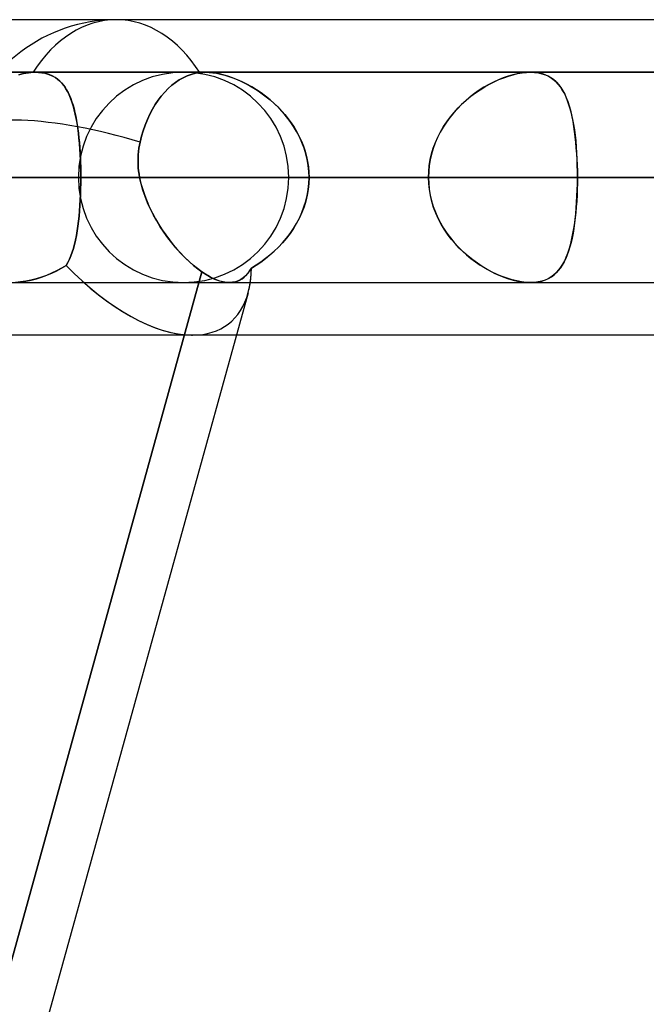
# Model space of a CAD drawing. Header units: millimetres. Extents: x -156 to 156, y -52 to 132.
# Tile 15 of 79: x -69.58 to -66.6, y 59.32 to 64. Entities that reach past the tile are written whole.
import ezdxf

# ---------------------------------------------------------------- set-up
doc = ezdxf.new("R2010")
doc.units = ezdxf.units.MM
doc.layers.add('MAIN-1', color=7, linetype='Continuous')

msp = doc.modelspace()

# ---------------------------------------------------------------- linework, layer by layer
at = {"layer": 'MAIN-1'}
for p, q in [((-39.2091, 64), (-72.3017, 64)), ((-69.1197, 64), (-72.3017, 64)), ((-36.0271, 64), (-69.1197, 64)), ((-39.2091, 64), (-69.1197, 64)), ((-36.0271, 64), (-69.1197, 64)), ((-67.1513, 63.75), (-92.2, 63.75)), ((-61.633, 63.75), (-84.4, 63.75)), ((-84.4, 63.75), (-61.633, 63.75)), ((-56.1142, 63.75), (-76.6, 63.75)), ((-76.6, 63.75), (-56.1142, 63.75)), ((-69.5049, 63.75), (-71.8963, 63.75)), ((-69.5048, 63.75), (-71.8962, 63.75)), ((-69.5049, 63.75), (-69.6787, 63.75)), ((-69.5827, 63.7383), (-69.56, 63.7442)), ((-69.56, 63.7441), (-69.5827, 63.7383)), ((-69.56, 63.7442), (-69.5373, 63.748)), ((-69.5373, 63.7479), (-69.56, 63.7441)), ((-69.5373, 63.748), (-69.5151, 63.7498)), ((-69.5151, 63.7498), (-69.5373, 63.7479)), ((-69.5151, 63.7498), (-69.5133, 63.7499)), ((-69.5133, 63.7499), (-69.5151, 63.7498)), ((-69.5133, 63.7499), (-69.5116, 63.7499)), ((-69.5116, 63.7499), (-69.5133, 63.7499)), ((-69.5116, 63.7499), (-69.5099, 63.75)), ((-69.5098, 63.75), (-69.5116, 63.7499)), ((-69.5099, 63.75), (-69.5081, 63.75)), ((-69.5081, 63.75), (-69.5098, 63.75)), ((-69.5081, 63.75), (-69.5064, 63.75)), ((-69.5063, 63.75), (-69.5081, 63.75)), ((-69.5064, 63.75), (-69.5047, 63.75)), ((-69.5046, 63.75), (-69.5063, 63.75)), ((-68.6964, 63.75), (-69.5048, 63.75)), ((-69.5047, 63.75), (-69.4889, 63.7495)), ((-69.4866, 63.7493), (-69.5046, 63.75)), ((-69.4889, 63.7495), (-69.4738, 63.7479)), ((-69.4695, 63.7472), (-69.4866, 63.7493)), ((-69.4738, 63.7479), (-69.4593, 63.7453)), ((-69.4533, 63.7438), (-69.4695, 63.7472)), ((-69.4593, 63.7453), (-69.4456, 63.7416)), ((-69.4381, 63.739), (-69.4533, 63.7438)), ((-69.4456, 63.7416), (-69.4327, 63.7369)), ((-69.4239, 63.7329), (-69.4381, 63.739)), ((-69.4327, 63.7369), (-69.4206, 63.7313)), ((-50.5947, 63.75), (-68.8, 63.75)), ((-68.8, 63.75), (-50.5947, 63.75)), ((-68.7634, 63.7398), (-68.7832, 63.7326)), ((-68.7832, 63.7326), (-68.7634, 63.7398)), ((-68.7434, 63.7451), (-68.7634, 63.7398)), ((-68.7634, 63.7398), (-68.7434, 63.7451)), ((-68.7234, 63.7484), (-68.7434, 63.7451)), ((-68.7434, 63.7451), (-68.7234, 63.7484)), ((-68.719, 63.7489), (-68.7234, 63.7484)), ((-68.7234, 63.7484), (-68.719, 63.7489)), ((-68.7145, 63.7493), (-68.719, 63.7489)), ((-68.719, 63.7489), (-68.7146, 63.7493)), ((-68.7146, 63.7493), (-68.71, 63.7496)), ((-68.71, 63.7496), (-68.7145, 63.7493)), ((-68.71, 63.7496), (-68.7055, 63.7499)), ((-68.7054, 63.7498), (-68.71, 63.7496)), ((-68.7055, 63.7499), (-68.7008, 63.75)), ((-68.7007, 63.75), (-68.7054, 63.7498)), ((-68.7008, 63.75), (-68.6961, 63.75)), ((-68.696, 63.75), (-68.7007, 63.75)), ((68.6965, 63.75), (-68.6965, 63.75)), ((68.6965, 63.75), (-68.6965, 63.75)), ((-67.1513, 63.75), (-68.6964, 63.75)), ((-68.6961, 63.75), (-68.6791, 63.7494)), ((-68.6763, 63.7492), (-68.696, 63.75)), ((-68.6791, 63.7494), (-68.6613, 63.7477)), ((-68.6557, 63.747), (-68.6763, 63.7492)), ((-68.6613, 63.7477), (-68.6429, 63.7449)), ((-68.6343, 63.7433), (-68.6557, 63.747)), ((-68.6429, 63.7449), (-68.6239, 63.741)), ((-68.6122, 63.7381), (-68.6343, 63.7433)), ((-68.6239, 63.741), (-68.6046, 63.736)), ((-68.5898, 63.7316), (-68.6122, 63.7381)), ((-68.6046, 63.736), (-68.585, 63.73)), ((-67.2356, 63.738), (-67.2581, 63.7313)), ((-67.2563, 63.7319), (-67.2342, 63.7384)), ((-67.2135, 63.7432), (-67.2356, 63.738)), ((-67.2342, 63.7384), (-67.2124, 63.7434)), ((-67.1918, 63.747), (-67.2135, 63.7432)), ((-67.2124, 63.7434), (-67.1911, 63.7471)), ((-67.1711, 63.7493), (-67.1918, 63.747)), ((-67.1911, 63.7471), (-67.1708, 63.7493)), ((-67.1513, 63.75), (-67.1711, 63.7493)), ((-67.1708, 63.7493), (-67.1513, 63.75)), ((-67.1513, 63.75), (-67.1321, 63.7492)), ((-67.1325, 63.7493), (-67.1513, 63.75)), ((-67.1147, 63.7471), (-67.1325, 63.7493)), ((-67.1321, 63.7492), (-67.1138, 63.7469)), ((-67.0978, 63.7434), (-67.1147, 63.7471)), ((-67.1138, 63.7469), (-67.0966, 63.743)), ((-67.082, 63.7382), (-67.0978, 63.7434)), ((-67.0966, 63.743), (-67.0805, 63.7376)), ((-67.0673, 63.7317), (-67.082, 63.7382)), ((-67.0805, 63.7376), (-67.0656, 63.7308)), ((-69.4108, 63.7256), (-69.4239, 63.7329)), ((-69.4206, 63.7313), (-69.4093, 63.7247)), ((-69.3987, 63.7171), (-69.4108, 63.7256)), ((-69.4093, 63.7247), (-69.3988, 63.7172)), ((-69.3988, 63.7172), (-69.3889, 63.7088)), ((-69.3875, 63.7074), (-69.3987, 63.7171)), ((-69.3889, 63.7088), (-69.3797, 63.6995)), ((-69.3772, 63.6967), (-69.3875, 63.7074)), ((-69.3797, 63.6995), (-69.3712, 63.6893)), ((-69.3677, 63.6848), (-69.3772, 63.6967)), ((-69.3712, 63.6893), (-69.3631, 63.6783)), ((-68.8555, 63.6882), (-68.8729, 63.6726)), ((-68.8729, 63.6726), (-68.8555, 63.6882)), ((-68.8378, 63.702), (-68.8555, 63.6882)), ((-68.8555, 63.6882), (-68.8378, 63.702)), ((-68.8204, 63.7136), (-68.8378, 63.702)), ((-68.8378, 63.702), (-68.8204, 63.7136)), ((-68.8023, 63.7238), (-68.8204, 63.7136)), ((-68.8204, 63.7136), (-68.8023, 63.7238)), ((-68.7832, 63.7326), (-68.8023, 63.7238)), ((-68.8023, 63.7238), (-68.7832, 63.7326)), ((-68.5671, 63.7237), (-68.5898, 63.7316)), ((-68.585, 63.73), (-68.5652, 63.723)), ((-68.5443, 63.7146), (-68.5671, 63.7237)), ((-68.5652, 63.723), (-68.5453, 63.7151)), ((-68.5453, 63.7151), (-68.5254, 63.7062)), ((-68.5214, 63.7043), (-68.5443, 63.7146)), ((-68.5254, 63.7062), (-68.5055, 63.6965)), ((-68.4987, 63.6929), (-68.5214, 63.7043)), ((-68.5055, 63.6965), (-68.4857, 63.6858)), ((-68.4762, 63.6803), (-68.4987, 63.6929)), ((-67.3497, 63.6915), (-67.3724, 63.6784)), ((-67.3684, 63.6808), (-67.3461, 63.6934)), ((-67.3268, 63.7033), (-67.3497, 63.6915)), ((-67.3461, 63.6934), (-67.3237, 63.7049)), ((-67.3038, 63.714), (-67.3268, 63.7033)), ((-67.3237, 63.7049), (-67.3012, 63.7151)), ((-67.2809, 63.7233), (-67.3038, 63.714)), ((-67.3012, 63.7151), (-67.2787, 63.7241)), ((-67.2581, 63.7313), (-67.2809, 63.7233)), ((-67.2787, 63.7241), (-67.2563, 63.7319)), ((-67.0538, 63.7239), (-67.0673, 63.7317)), ((-67.0656, 63.7308), (-67.0518, 63.7226)), ((-67.0412, 63.7148), (-67.0538, 63.7239)), ((-67.0518, 63.7226), (-67.0391, 63.7131)), ((-67.0296, 63.7045), (-67.0412, 63.7148)), ((-67.0391, 63.7131), (-67.0274, 63.7023)), ((-67.019, 63.6931), (-67.0296, 63.7045)), ((-67.0274, 63.7023), (-67.0166, 63.6902)), ((-67.0092, 63.6805), (-67.019, 63.6931)), ((-67.0166, 63.6902), (-67.0066, 63.6769)), ((-69.359, 63.6719), (-69.3677, 63.6848)), ((-69.3631, 63.6783), (-69.3556, 63.6663)), ((-69.3509, 63.6579), (-69.359, 63.6719)), ((-69.3556, 63.6663), (-69.3487, 63.6535)), ((-69.3435, 63.6427), (-69.3509, 63.6579)), ((-69.3487, 63.6535), (-69.3422, 63.6399)), ((-69.3366, 63.6265), (-69.3435, 63.6427)), ((-69.3422, 63.6399), (-69.3362, 63.6253)), ((-68.8898, 63.6552), (-68.9058, 63.6364)), ((-68.9058, 63.6364), (-68.8898, 63.6552)), ((-68.8729, 63.6726), (-68.8898, 63.6552)), ((-68.8898, 63.6552), (-68.8729, 63.6726)), ((-68.4857, 63.6858), (-68.4659, 63.6741)), ((-68.4539, 63.6666), (-68.4762, 63.6803)), ((-68.4659, 63.6741), (-68.4462, 63.6616)), ((-68.4318, 63.6517), (-68.4539, 63.6666)), ((-68.4462, 63.6616), (-68.4268, 63.6481)), ((-68.4101, 63.6356), (-68.4318, 63.6517)), ((-68.4268, 63.6481), (-68.4076, 63.6337)), ((-67.4168, 63.6488), (-67.4382, 63.6324)), ((-67.434, 63.6357), (-67.4125, 63.652)), ((-67.3948, 63.6642), (-67.4168, 63.6488)), ((-67.4125, 63.652), (-67.3906, 63.667)), ((-67.3724, 63.6784), (-67.3948, 63.6642)), ((-67.3906, 63.667), (-67.3684, 63.6808)), ((-67.0001, 63.6668), (-67.0092, 63.6805)), ((-67.0066, 63.6769), (-66.9973, 63.6622)), ((-66.9917, 63.6519), (-67.0001, 63.6668)), ((-66.9973, 63.6622), (-66.9888, 63.6463)), ((-66.9839, 63.6358), (-66.9917, 63.6519)), ((-66.9888, 63.6463), (-66.981, 63.6291)), ((-69.3303, 63.6092), (-69.3366, 63.6265)), ((-69.3362, 63.6253), (-69.3306, 63.61)), ((-69.3306, 63.61), (-69.3254, 63.5937)), ((-69.3245, 63.5908), (-69.3303, 63.6092)), ((-69.3254, 63.5937), (-69.3206, 63.5767)), ((-68.9342, 63.5964), (-68.9473, 63.5744)), ((-68.9473, 63.5744), (-68.9342, 63.5964)), ((-68.9206, 63.6167), (-68.9342, 63.5964)), ((-68.9342, 63.5964), (-68.9206, 63.6167)), ((-68.9058, 63.6364), (-68.9206, 63.6167)), ((-68.9206, 63.6167), (-68.9058, 63.6364)), ((-68.3888, 63.6184), (-68.4101, 63.6356)), ((-68.4076, 63.6337), (-68.3888, 63.6184)), ((-68.368, 63.6), (-68.3888, 63.6184)), ((-68.3888, 63.6184), (-68.3705, 63.6023)), ((-68.3705, 63.6023), (-68.3527, 63.5852)), ((-68.348, 63.5805), (-68.368, 63.6)), ((-67.4792, 63.5963), (-67.4985, 63.5768)), ((-67.4953, 63.5802), (-67.4755, 63.5998)), ((-67.4591, 63.6148), (-67.4792, 63.5963)), ((-67.4755, 63.5998), (-67.455, 63.6184)), ((-67.4382, 63.6324), (-67.4591, 63.6148)), ((-67.455, 63.6184), (-67.434, 63.6357)), ((-66.9768, 63.6186), (-66.9839, 63.6358)), ((-66.981, 63.6291), (-66.9738, 63.6106)), ((-66.9702, 63.6002), (-66.9768, 63.6186)), ((-66.9738, 63.6106), (-66.9672, 63.591)), ((-66.9641, 63.5807), (-66.9702, 63.6002)), ((-69.3192, 63.5714), (-69.3245, 63.5908)), ((-69.3206, 63.5767), (-69.3162, 63.559)), ((-69.3144, 63.551), (-69.3192, 63.5714)), ((-69.3162, 63.559), (-69.3122, 63.5405)), ((-69.3101, 63.5296), (-69.3144, 63.551)), ((-68.9598, 63.5506), (-68.9716, 63.5253)), ((-68.9716, 63.5253), (-68.9598, 63.5506)), ((-68.9473, 63.5744), (-68.9598, 63.5506)), ((-68.9598, 63.5506), (-68.9473, 63.5744)), ((-68.3527, 63.5852), (-68.3355, 63.5673)), ((-68.3288, 63.5599), (-68.348, 63.5805)), ((-68.3355, 63.5673), (-68.319, 63.5487)), ((-68.3104, 63.5382), (-68.3288, 63.5599)), ((-68.319, 63.5487), (-68.3034, 63.5292)), ((-67.5169, 63.5562), (-67.5344, 63.5348)), ((-67.5321, 63.5376), (-67.5142, 63.5594)), ((-67.4985, 63.5768), (-67.5169, 63.5562)), ((-67.5142, 63.5594), (-67.4953, 63.5802)), ((-66.9672, 63.591), (-66.9612, 63.5701)), ((-66.9586, 63.5602), (-66.9641, 63.5807)), ((-66.9612, 63.5701), (-66.9558, 63.5482)), ((-66.9536, 63.5385), (-66.9586, 63.5602)), ((-66.9558, 63.5482), (-66.9509, 63.5252)), ((-69.3122, 63.5405), (-69.3086, 63.5213)), ((-69.3062, 63.5073), (-69.3101, 63.5296)), ((-69.3086, 63.5213), (-69.3053, 63.5015)), ((-69.3027, 63.4843), (-69.3062, 63.5073)), ((-69.3053, 63.5015), (-69.3023, 63.481)), ((-68.9716, 63.5253), (-68.9822, 63.4989)), ((-68.9822, 63.4989), (-68.9716, 63.5253)), ((-68.2933, 63.5156), (-68.3104, 63.5382)), ((-68.3034, 63.5292), (-68.2886, 63.5091)), ((-68.2773, 63.4921), (-68.2933, 63.5156)), ((-68.2886, 63.5091), (-68.2748, 63.4882)), ((-67.5507, 63.5124), (-67.5659, 63.4891)), ((-67.5645, 63.4914), (-67.5489, 63.5149)), ((-67.5344, 63.5348), (-67.5507, 63.5124)), ((-67.5489, 63.5149), (-67.5321, 63.5376)), ((-66.9491, 63.5159), (-66.9536, 63.5385)), ((-66.9509, 63.5252), (-66.9465, 63.5011)), ((-66.9451, 63.4923), (-66.9491, 63.5159)), ((-66.9465, 63.5011), (-66.9426, 63.4761)), ((-69.2997, 63.4604), (-69.3027, 63.4843)), ((-69.3023, 63.481), (-69.2996, 63.4599)), ((-69.297, 63.4359), (-69.2997, 63.4604)), ((-69.2996, 63.4599), (-69.2972, 63.4381)), ((-68.9916, 63.472), (-68.9997, 63.4453)), ((-68.9997, 63.4453), (-68.9916, 63.472)), ((-68.9822, 63.4989), (-68.9916, 63.472)), ((-68.9916, 63.472), (-68.9822, 63.4989)), ((-68.2626, 63.4677), (-68.2773, 63.4921)), ((-68.2748, 63.4882), (-68.262, 63.4666)), ((-68.2494, 63.4425), (-68.2626, 63.4677)), ((-68.262, 63.4666), (-68.2503, 63.4444)), ((-67.5799, 63.465), (-67.5925, 63.44)), ((-67.5917, 63.4417), (-67.5788, 63.4669)), ((-67.5659, 63.4891), (-67.5799, 63.465)), ((-67.5788, 63.4669), (-67.5645, 63.4914)), ((-66.9415, 63.4679), (-66.9451, 63.4923)), ((-66.9426, 63.4761), (-66.9393, 63.4501)), ((-66.9384, 63.4427), (-66.9415, 63.4679)), ((-69.2972, 63.4381), (-69.2952, 63.4158)), ((-69.2947, 63.4106), (-69.297, 63.4359)), ((-69.2952, 63.4158), (-69.2934, 63.3931)), ((-69.2928, 63.3847), (-69.2947, 63.4106)), ((-69.0067, 63.4182), (-69.0098, 63.4034)), ((-69.0098, 63.4033), (-69.0067, 63.4182)), ((-68.9997, 63.4453), (-69.0067, 63.4182)), ((-69.0067, 63.4182), (-68.9997, 63.4453)), ((-68.2503, 63.4444), (-68.2397, 63.4215)), ((-68.2376, 63.4165), (-68.2494, 63.4425)), ((-68.2397, 63.4215), (-68.2304, 63.398)), ((-68.2275, 63.3897), (-68.2376, 63.4165)), ((-67.6037, 63.4144), (-67.6133, 63.3881)), ((-67.613, 63.389), (-67.6031, 63.4157)), ((-67.5925, 63.44), (-67.6037, 63.4144)), ((-67.6031, 63.4157), (-67.5917, 63.4417)), ((-66.9393, 63.4501), (-66.9363, 63.4233)), ((-66.9357, 63.4166), (-66.9384, 63.4427)), ((-66.9363, 63.4233), (-66.9339, 63.3956)), ((-66.9334, 63.3899), (-66.9357, 63.4166)), ((-69.2934, 63.3931), (-69.2919, 63.37)), ((-69.2912, 63.3583), (-69.2928, 63.3847)), ((-69.2919, 63.37), (-69.2906, 63.3465)), ((-69.0143, 63.373), (-69.0157, 63.3576)), ((-69.0156, 63.3578), (-69.0143, 63.3731)), ((-69.0124, 63.3882), (-69.0143, 63.373)), ((-69.0143, 63.3731), (-69.0124, 63.3882)), ((-69.0098, 63.4034), (-69.0124, 63.3882)), ((-69.0124, 63.3882), (-69.0098, 63.4033)), ((-68.2304, 63.398), (-68.2224, 63.3742)), ((-68.2191, 63.3624), (-68.2275, 63.3897)), ((-68.2224, 63.3742), (-68.2158, 63.3499)), ((-68.2124, 63.3348), (-68.2191, 63.3624)), ((-67.6213, 63.3612), (-67.6276, 63.3338)), ((-67.6274, 63.3344), (-67.6211, 63.3619)), ((-67.6133, 63.3881), (-67.6213, 63.3612)), ((-67.6211, 63.3619), (-67.613, 63.389)), ((-66.9339, 63.3956), (-66.9319, 63.3674)), ((-66.9316, 63.3626), (-66.9334, 63.3899)), ((-66.9319, 63.3674), (-66.9303, 63.3386)), ((-66.9301, 63.3349), (-66.9316, 63.3626)), ((-69.29, 63.3316), (-69.2912, 63.3583)), ((-69.2906, 63.3465), (-69.2897, 63.3228)), ((-69.2891, 63.3047), (-69.29, 63.3316)), ((-69.2897, 63.3228), (-69.289, 63.2987)), ((-69.0165, 63.3271), (-69.0164, 63.3425)), ((-69.0164, 63.3423), (-69.0165, 63.3269)), ((-69.016, 63.3116), (-69.0165, 63.3271)), ((-69.0165, 63.3269), (-69.016, 63.3115)), ((-69.0164, 63.3425), (-69.0156, 63.3578)), ((-69.0157, 63.3576), (-69.0164, 63.3423)), ((-68.2158, 63.3499), (-68.2106, 63.3254)), ((-68.2077, 63.3068), (-68.2124, 63.3348)), ((-68.2106, 63.3254), (-68.2069, 63.3005)), ((-67.6321, 63.3065), (-67.6274, 63.3344)), ((-67.6276, 63.3338), (-67.6321, 63.3061)), ((-66.9303, 63.3386), (-66.9292, 63.3095)), ((-66.9291, 63.3069), (-66.9301, 63.3349)), ((-69.2886, 63.2774), (-69.2891, 63.3047)), ((-69.289, 63.2987), (-69.2886, 63.2745)), ((-69.2885, 63.25), (-69.2886, 63.2774)), ((-69.2886, 63.2745), (-69.2885, 63.25)), ((-69.015, 63.2962), (-69.016, 63.3116)), ((-69.016, 63.3115), (-69.015, 63.2961)), ((-69.0134, 63.2808), (-69.015, 63.2962)), ((-69.015, 63.2961), (-69.0134, 63.2807)), ((-69.0113, 63.2654), (-69.0134, 63.2808)), ((-69.0134, 63.2807), (-69.0113, 63.2653)), ((-69.0087, 63.25), (-69.0113, 63.2654)), ((-69.0113, 63.2653), (-69.0087, 63.25)), ((-68.2048, 63.2785), (-68.2077, 63.3068)), ((-68.2069, 63.3005), (-68.2046, 63.2754)), ((-68.2038, 63.25), (-68.2048, 63.2785)), ((-68.2046, 63.2754), (-68.2038, 63.25)), ((-67.6358, 63.25), (-67.6348, 63.2784)), ((-67.6349, 63.2781), (-67.6358, 63.25)), ((-67.6321, 63.3061), (-67.6349, 63.2781)), ((-67.6348, 63.2784), (-67.6321, 63.3065)), ((-66.9292, 63.3095), (-66.9285, 63.2799)), ((-66.9285, 63.2786), (-66.9291, 63.3069)), ((-66.9285, 63.2799), (-66.9283, 63.25)), ((-66.9283, 63.25), (-66.9285, 63.2786)), ((-92.7, 63.25), (-67.6358, 63.25)), ((-67.6358, 63.25), (-92.7, 63.25)), ((-66.9283, 63.25), (-91.7, 63.25)), ((-91.7, 63.25), (-66.9283, 63.25)), ((-84.9, 63.25), (-62.1172, 63.25)), ((-62.1172, 63.25), (-84.9, 63.25)), ((-61.4096, 63.25), (-83.9, 63.25)), ((-83.9, 63.25), (-61.4096, 63.25)), ((-77.1, 63.25), (-56.598, 63.25)), ((-56.598, 63.25), (-77.1, 63.25)), ((-55.8903, 63.25), (-76.1, 63.25)), ((-76.1, 63.25), (-55.8903, 63.25)), ((-67.6358, 63.25), (-72.4465, 63.25)), ((-72.4465, 63.25), (-67.6358, 63.25)), ((-69.2885, 63.25), (-71.4098, 63.25)), ((-71.4098, 63.25), (-69.2885, 63.25)), ((-71.4098, 63.25), (-66.6009, 63.25)), ((-66.6009, 63.25), (-71.4098, 63.25)), ((-69.3, 63.25), (-51.0779, 63.25)), ((-51.0779, 63.25), (-69.3, 63.25)), ((-69.2886, 63.2229), (-69.2891, 63.196)), ((-69.2891, 63.1956), (-69.2886, 63.2227)), ((-69.2886, 63.2227), (-69.2885, 63.25)), ((-69.2885, 63.25), (-69.2886, 63.2229)), ((-64.4796, 63.25), (-69.2885, 63.25)), ((-69.2885, 63.25), (-64.4796, 63.25)), ((-69.0087, 63.25), (69.0087, 63.25)), ((69.0087, 63.25), (-69.0087, 63.25)), ((-69.0019, 63.2191), (-69.0087, 63.25)), ((-69.0087, 63.25), (-69.0023, 63.2208)), ((-69.0023, 63.2208), (-68.9943, 63.1918)), ((-68.9933, 63.1885), (-69.0019, 63.2191)), ((-50.3701, 63.25), (-68.3, 63.25)), ((-68.3, 63.25), (-50.3701, 63.25)), ((-68.2048, 63.2214), (-68.2077, 63.193)), ((-68.2077, 63.1927), (-68.2048, 63.2212)), ((-68.2038, 63.25), (-68.2048, 63.2214)), ((-68.2048, 63.2212), (-68.2038, 63.25)), ((68.2038, 63.25), (-68.2038, 63.25)), ((-68.2038, 63.25), (68.2038, 63.25)), ((-68.2038, 63.25), (-63.3931, 63.25)), ((-63.3931, 63.25), (-68.2038, 63.25)), ((-67.6358, 63.25), (-67.6348, 63.2216)), ((-67.6348, 63.2209), (-67.6358, 63.25)), ((-67.6348, 63.2216), (-67.6321, 63.1935)), ((-67.6319, 63.192), (-67.6348, 63.2209)), ((-66.9292, 63.1905), (-66.9285, 63.2201)), ((-66.9285, 63.2214), (-66.9291, 63.1931)), ((-66.9285, 63.2201), (-66.9283, 63.25)), ((-66.9283, 63.25), (-66.9285, 63.2214)), ((-62.1172, 63.25), (-66.9283, 63.25)), ((-66.9283, 63.25), (-62.1172, 63.25)), ((-69.2891, 63.196), (-69.29, 63.1693)), ((-69.29, 63.1689), (-69.2891, 63.1956)), ((-68.9943, 63.1918), (-68.9847, 63.1631)), ((-68.983, 63.1584), (-68.9933, 63.1885)), ((-68.2126, 63.1646), (-68.2077, 63.1927)), ((-68.2077, 63.193), (-68.2125, 63.1649)), ((-67.6321, 63.1935), (-67.6274, 63.1656)), ((-67.627, 63.1633), (-67.6319, 63.192)), ((-66.9303, 63.1614), (-66.9292, 63.1905)), ((-66.9291, 63.1931), (-66.9301, 63.1651)), ((-69.2912, 63.1429), (-69.2927, 63.1168)), ((-69.2927, 63.1165), (-69.2912, 63.1425)), ((-69.29, 63.1693), (-69.2912, 63.1429)), ((-69.2912, 63.1425), (-69.29, 63.1689)), ((-68.9847, 63.1631), (-68.9737, 63.1348)), ((-68.9711, 63.1286), (-68.983, 63.1584)), ((-68.9737, 63.1348), (-68.9615, 63.1069)), ((-68.9579, 63.0994), (-68.9711, 63.1286)), ((-68.2277, 63.1095), (-68.2193, 63.1368)), ((-68.2191, 63.1372), (-68.2276, 63.1099)), ((-68.2193, 63.1368), (-68.2126, 63.1646)), ((-68.2125, 63.1649), (-68.2191, 63.1372)), ((-67.6274, 63.1656), (-67.6211, 63.1381)), ((-67.6202, 63.135), (-67.627, 63.1633)), ((-67.6211, 63.1381), (-67.613, 63.111)), ((-67.6117, 63.1072), (-67.6202, 63.135)), ((-66.9339, 63.1044), (-66.9319, 63.1326)), ((-66.9316, 63.1374), (-66.9334, 63.1101)), ((-66.9319, 63.1326), (-66.9303, 63.1614)), ((-66.9301, 63.1651), (-66.9316, 63.1374)), ((-69.2946, 63.0912), (-69.2968, 63.0661)), ((-69.2968, 63.0659), (-69.2946, 63.091)), ((-69.2927, 63.1168), (-69.2946, 63.0912)), ((-69.2946, 63.091), (-69.2927, 63.1165)), ((-68.9615, 63.1069), (-68.948, 63.0796)), ((-68.9434, 63.0707), (-68.9579, 63.0994)), ((-68.948, 63.0796), (-68.9335, 63.0528)), ((-68.2498, 63.0567), (-68.2379, 63.0828)), ((-68.2378, 63.0831), (-68.2496, 63.057)), ((-68.2379, 63.0828), (-68.2277, 63.1095)), ((-68.2276, 63.1099), (-68.2378, 63.0831)), ((-67.613, 63.111), (-67.6031, 63.0843)), ((-67.6014, 63.0801), (-67.6117, 63.1072)), ((-67.6031, 63.0843), (-67.5917, 63.0583)), ((-67.5895, 63.0537), (-67.6014, 63.0801)), ((-66.9357, 63.0834), (-66.9384, 63.0573)), ((-66.9363, 63.0767), (-66.9339, 63.1044)), ((-66.9334, 63.1101), (-66.9357, 63.0834)), ((-69.2994, 63.0417), (-69.3024, 63.0181)), ((-69.3024, 63.018), (-69.2994, 63.0416)), ((-69.2968, 63.0661), (-69.2994, 63.0417)), ((-69.2994, 63.0416), (-69.2968, 63.0659)), ((-68.9277, 63.0427), (-68.9434, 63.0707)), ((-68.9335, 63.0528), (-68.9181, 63.0266)), ((-68.911, 63.0153), (-68.9277, 63.0427)), ((-68.2779, 63.007), (-68.2631, 63.0314)), ((-68.263, 63.0317), (-68.2777, 63.0072)), ((-68.2631, 63.0314), (-68.2498, 63.0567)), ((-68.2496, 63.057), (-68.263, 63.0317)), ((-67.5917, 63.0583), (-67.5788, 63.0331)), ((-67.576, 63.0281), (-67.5895, 63.0537)), ((-67.5788, 63.0331), (-67.5645, 63.0086)), ((-66.9415, 63.0321), (-66.9451, 63.0077)), ((-66.9426, 63.0239), (-66.9393, 63.0499)), ((-66.9384, 63.0573), (-66.9415, 63.0321)), ((-66.9393, 63.0499), (-66.9363, 63.0767)), ((-69.3096, 62.9732), (-69.3058, 62.9952)), ((-69.3058, 62.9952), (-69.3096, 62.9732)), ((-69.3024, 63.0181), (-69.3058, 62.9952)), ((-69.3058, 62.9952), (-69.3024, 63.018)), ((-68.9181, 63.0266), (-68.9018, 63.0011)), ((-68.8934, 62.9887), (-68.911, 63.0153)), ((-68.9018, 63.0011), (-68.8848, 62.9764)), ((-68.8749, 62.963), (-68.8934, 62.9887)), ((-68.2939, 62.9835), (-68.2779, 63.007)), ((-68.2777, 63.0072), (-68.2938, 62.9837)), ((-67.5612, 63.0033), (-67.576, 63.0281)), ((-67.5645, 63.0086), (-67.5489, 62.9851)), ((-67.545, 62.9795), (-67.5612, 63.0033)), ((-67.5489, 62.9851), (-67.5321, 62.9624)), ((-66.9491, 62.9841), (-66.9536, 62.9615)), ((-66.9509, 62.9748), (-66.9465, 62.9989)), ((-66.9451, 63.0077), (-66.9491, 62.9841)), ((-66.9465, 62.9989), (-66.9426, 63.0239)), ((-69.3138, 62.9519), (-69.3185, 62.9316)), ((-69.3184, 62.9318), (-69.3138, 62.952)), ((-69.3138, 62.952), (-69.3096, 62.9732)), ((-69.3096, 62.9732), (-69.3138, 62.9519)), ((-68.8848, 62.9764), (-68.867, 62.9525)), ((-68.8559, 62.9382), (-68.8749, 62.963)), ((-68.867, 62.9525), (-68.8487, 62.9294)), ((-68.8362, 62.9146), (-68.8559, 62.9382)), ((-68.3294, 62.9393), (-68.3488, 62.9187)), ((-68.3487, 62.9188), (-68.3294, 62.9394)), ((-68.311, 62.961), (-68.3294, 62.9393)), ((-68.3294, 62.9394), (-68.3111, 62.961)), ((-68.3111, 62.961), (-68.2939, 62.9835)), ((-68.2938, 62.9837), (-68.311, 62.961)), ((-67.5276, 62.9567), (-67.545, 62.9795)), ((-67.5321, 62.9624), (-67.5142, 62.9406)), ((-67.5091, 62.9348), (-67.5276, 62.9567)), ((-67.5142, 62.9406), (-67.4953, 62.9198)), ((-66.9586, 62.9398), (-66.9641, 62.9193)), ((-66.9612, 62.9299), (-66.9558, 62.9518)), ((-66.9536, 62.9615), (-66.9586, 62.9398)), ((-66.9558, 62.9518), (-66.9509, 62.9748)), ((-69.3354, 62.8767), (-69.3292, 62.8941)), ((-69.3293, 62.8939), (-69.3354, 62.8766)), ((-69.3236, 62.9122), (-69.3293, 62.8939)), ((-69.3292, 62.8941), (-69.3236, 62.9124)), ((-69.3236, 62.9124), (-69.3184, 62.9318)), ((-69.3185, 62.9316), (-69.3236, 62.9122)), ((-68.8487, 62.9294), (-68.8299, 62.9073)), ((-68.8162, 62.8921), (-68.8362, 62.9146)), ((-68.8299, 62.9073), (-68.8107, 62.8863)), ((-68.7958, 62.8709), (-68.8162, 62.8921)), ((-68.3689, 62.8992), (-68.3897, 62.8808)), ((-68.3896, 62.8809), (-68.3688, 62.8993)), ((-68.3488, 62.9187), (-68.3689, 62.8992)), ((-68.3688, 62.8993), (-68.3487, 62.9188)), ((-67.4896, 62.914), (-67.5091, 62.9348)), ((-67.4953, 62.9198), (-67.4755, 62.9002)), ((-67.4692, 62.8943), (-67.4896, 62.914)), ((-67.4755, 62.9002), (-67.455, 62.8816)), ((-67.448, 62.8756), (-67.4692, 62.8943)), ((-66.9702, 62.8998), (-66.9768, 62.8814)), ((-66.9738, 62.8894), (-66.9672, 62.909)), ((-66.9641, 62.9193), (-66.9702, 62.8998)), ((-66.9672, 62.909), (-66.9612, 62.9299)), ((-69.3572, 62.831), (-69.3493, 62.8452)), ((-69.3494, 62.8451), (-69.3572, 62.831)), ((-69.3421, 62.8603), (-69.3494, 62.8451)), ((-69.3493, 62.8452), (-69.3421, 62.8604)), ((-69.3421, 62.8604), (-69.3354, 62.8767)), ((-69.3354, 62.8766), (-69.3421, 62.8603)), ((-68.8107, 62.8863), (-68.7913, 62.8665)), ((-68.7751, 62.8511), (-68.7958, 62.8709)), ((-68.7913, 62.8665), (-68.7718, 62.848)), ((-68.7543, 62.8327), (-68.7751, 62.8511)), ((-68.7718, 62.848), (-68.7522, 62.8309)), ((-68.433, 62.8475), (-68.4551, 62.8326)), ((-68.4551, 62.8326), (-68.4329, 62.8475)), ((-68.4111, 62.8636), (-68.433, 62.8475)), ((-68.4329, 62.8475), (-68.411, 62.8636)), ((-68.3897, 62.8808), (-68.4111, 62.8636)), ((-68.411, 62.8636), (-68.3896, 62.8809)), ((-67.455, 62.8816), (-67.434, 62.8643)), ((-67.426, 62.8581), (-67.448, 62.8756)), ((-67.434, 62.8643), (-67.4125, 62.848)), ((-67.4035, 62.8417), (-67.426, 62.8581)), ((-67.4125, 62.848), (-67.3906, 62.833)), ((-66.9917, 62.8481), (-67.0001, 62.8332)), ((-66.9973, 62.8378), (-66.9888, 62.8537)), ((-66.9839, 62.8642), (-66.9917, 62.8481)), ((-66.9888, 62.8537), (-66.981, 62.8709)), ((-66.9768, 62.8814), (-66.9839, 62.8642)), ((-66.981, 62.8709), (-66.9738, 62.8894)), ((-68.7133, 62.8011), (-71.9926, 50.9288)), ((-71.9868, 50.95), (-68.7133, 62.8011)), ((-69.4033, 62.8053), (-69.4272, 62.7941)), ((-69.4261, 62.7945), (-69.4025, 62.8057)), ((-69.38, 62.8176), (-69.4033, 62.8053)), ((-69.4025, 62.8057), (-69.3795, 62.8178)), ((-69.3572, 62.831), (-69.38, 62.8176)), ((-69.3795, 62.8178), (-69.3572, 62.831)), ((-68.7337, 62.816), (-68.7543, 62.8327)), ((-68.7522, 62.8309), (-68.7327, 62.8153)), ((-68.7134, 62.8011), (-68.7337, 62.816)), ((-68.7327, 62.8153), (-68.7133, 62.8011)), ((-68.6953, 62.7892), (-68.7133, 62.8011)), ((-68.7133, 62.8011), (-68.6925, 62.7875)), ((-68.4865, 62.8049), (-68.496, 62.7925)), ((-68.4937, 62.7952), (-68.4854, 62.8065)), ((-68.4775, 62.8189), (-68.4865, 62.8049)), ((-68.4854, 62.8065), (-68.4775, 62.8189)), ((-68.4551, 62.8326), (-68.4775, 62.8189)), ((-68.4775, 62.8189), (-68.4551, 62.8326)), ((-67.3804, 62.8265), (-67.4035, 62.8417)), ((-67.3906, 62.833), (-67.3684, 62.8192)), ((-67.357, 62.8126), (-67.3804, 62.8265)), ((-67.3684, 62.8192), (-67.3461, 62.8066)), ((-67.3334, 62.7999), (-67.357, 62.8126)), ((-67.3461, 62.8066), (-67.3237, 62.7951)), ((-67.3096, 62.7886), (-67.3334, 62.7999)), ((-67.0391, 62.7869), (-67.0274, 62.7977)), ((-67.019, 62.8069), (-67.0296, 62.7955)), ((-67.0274, 62.7977), (-67.0166, 62.8098)), ((-67.0092, 62.8195), (-67.019, 62.8069)), ((-67.0166, 62.8098), (-67.0066, 62.8231)), ((-67.0001, 62.8332), (-67.0092, 62.8195)), ((-67.0066, 62.8231), (-66.9973, 62.8378)), ((-92.2, 62.75), (-67.1513, 62.75)), ((-84.4, 62.75), (-61.633, 62.75)), ((-84.4, 62.75), (-61.633, 62.75)), ((-76.6, 62.75), (-56.1142, 62.75)), ((-76.6, 62.75), (-56.1142, 62.75)), ((-69.624, 62.75), (-68.5822, 62.75)), ((-69.5747, 62.753), (-69.5992, 62.7508)), ((-69.5989, 62.7508), (-69.5742, 62.753)), ((-69.5501, 62.7565), (-69.5747, 62.753)), ((-69.5742, 62.753), (-69.5494, 62.7567)), ((-69.5253, 62.7615), (-69.5501, 62.7565)), ((-69.5494, 62.7567), (-69.5244, 62.7617)), ((-69.5006, 62.7677), (-69.5253, 62.7615)), ((-69.5244, 62.7617), (-69.4994, 62.7681)), ((-69.4759, 62.7753), (-69.5006, 62.7677)), ((-69.4994, 62.7681), (-69.4747, 62.7757)), ((-69.4514, 62.7841), (-69.4759, 62.7753)), ((-69.4747, 62.7757), (-69.4502, 62.7845)), ((-69.4272, 62.7941), (-69.4514, 62.7841)), ((-69.4502, 62.7845), (-69.4261, 62.7945)), ((-68.8, 62.75), (-50.5947, 62.75)), ((-68.8, 62.75), (-50.5947, 62.75)), ((-68.6775, 62.7788), (-68.6953, 62.7892)), ((-68.6925, 62.7875), (-68.6723, 62.776)), ((-68.66, 62.7699), (-68.6775, 62.7788)), ((-68.6723, 62.776), (-68.6527, 62.7666)), ((-68.6431, 62.7627), (-68.66, 62.7699)), ((-68.6527, 62.7666), (-68.6338, 62.7593)), ((-68.6269, 62.7571), (-68.6431, 62.7627)), ((-68.6338, 62.7593), (-68.6156, 62.7541)), ((-68.6113, 62.7531), (-68.6269, 62.7571)), ((-68.6156, 62.7541), (-68.5983, 62.751)), ((-68.5963, 62.7508), (-68.6113, 62.7531)), ((-68.5983, 62.751), (-68.5819, 62.75)), ((-68.5821, 62.75), (-68.5963, 62.7508)), ((-68.5822, 62.75), (-67.1513, 62.75)), ((-68.5822, 62.75), (68.5822, 62.75)), ((-68.5822, 62.75), (68.5822, 62.75)), ((-68.5674, 62.7509), (-68.5821, 62.75)), ((-68.5819, 62.75), (-68.5686, 62.7508)), ((-68.5686, 62.7508), (-68.5559, 62.753)), ((-68.5536, 62.7537), (-68.5674, 62.7509)), ((-68.5559, 62.753), (-68.544, 62.7567)), ((-68.5405, 62.7581), (-68.5536, 62.7537)), ((-68.544, 62.7567), (-68.5326, 62.7618)), ((-68.5283, 62.7643), (-68.5405, 62.7581)), ((-68.5326, 62.7618), (-68.522, 62.7683)), ((-68.5168, 62.7721), (-68.5283, 62.7643)), ((-68.522, 62.7683), (-68.5119, 62.7761)), ((-68.5061, 62.7815), (-68.5168, 62.7721)), ((-68.5119, 62.7761), (-68.5025, 62.7851)), ((-68.496, 62.7925), (-68.5061, 62.7815)), ((-68.5025, 62.7851), (-68.4937, 62.7952)), ((-67.3237, 62.7951), (-67.3012, 62.7849)), ((-67.2858, 62.7786), (-67.3096, 62.7886)), ((-67.3012, 62.7849), (-67.2787, 62.7759)), ((-67.2622, 62.77), (-67.2858, 62.7786)), ((-67.2787, 62.7759), (-67.2563, 62.7681)), ((-67.2388, 62.7629), (-67.2622, 62.77)), ((-67.2563, 62.7681), (-67.2342, 62.7616)), ((-67.2158, 62.7573), (-67.2388, 62.7629)), ((-67.2342, 62.7616), (-67.2124, 62.7566)), ((-67.1934, 62.7532), (-67.2158, 62.7573)), ((-67.2124, 62.7566), (-67.1911, 62.7529)), ((-67.1718, 62.7508), (-67.1934, 62.7532)), ((-67.1911, 62.7529), (-67.1708, 62.7507)), ((-67.1513, 62.75), (-67.1718, 62.7508)), ((-67.1708, 62.7507), (-67.1513, 62.75)), ((-67.1513, 62.75), (-67.1321, 62.7508)), ((-67.1325, 62.7507), (-67.1513, 62.75)), ((-67.1147, 62.7529), (-67.1325, 62.7507)), ((-67.1321, 62.7508), (-67.1138, 62.7531)), ((-67.0978, 62.7566), (-67.1147, 62.7529)), ((-67.1138, 62.7531), (-67.0966, 62.757)), ((-67.082, 62.7618), (-67.0978, 62.7566)), ((-67.0966, 62.757), (-67.0805, 62.7624)), ((-67.0673, 62.7683), (-67.082, 62.7618)), ((-67.0805, 62.7624), (-67.0656, 62.7692)), ((-67.0538, 62.7761), (-67.0673, 62.7683)), ((-67.0656, 62.7692), (-67.0518, 62.7774)), ((-67.0412, 62.7852), (-67.0538, 62.7761)), ((-67.0518, 62.7774), (-67.0391, 62.7869)), ((-67.0296, 62.7955), (-67.0412, 62.7852)), ((-68.4932, 62.7012), (-75.4412, 37.5466)), ((-68.4932, 62.7012), (-71.739, 50.95)), ((-39.5712, 62.5), (-71.9395, 62.5)), ((-68.7575, 62.5), (-70.1049, 62.5)), ((-68.5488, 62.5), (-68.7575, 62.5)), ((-39.5712, 62.5), (-68.7575, 62.5)), ((-36.3893, 62.5), (-68.7575, 62.5)), ((-36.3893, 62.5), (-68.5488, 62.5))]:
    msp.add_line(p, q, dxfattribs=at)
for centre, radius, start, end in [((-69.1197, 63.25), 0.75, 90.0002, 164.5594), ((-69.1197, 63.25), 0.75, 90.0002, 164.5594), ((-68.8, 63.25), 0.5, 0, 180), ((-68.8, 63.25), 0.5, 180, 0)]:
    msp.add_arc(centre, radius, start, end, dxfattribs=at)
for major_axis, ratio, start_param, end_param in [((0, 0.75), 0.707107, 0, 0.841434), ((0, 0.75), 0.707107, 0, 0.841434), ((0, 0.75), 0.707107, -0.843858, 0), ((0, 0.75), 0.707107, -0.843858, 0), ((0.7229, -0.1997), 0.257281, 1.485165, 3.141587), ((0.7229, -0.1997), 0.257281, 1.485165, 3.141587), ((0.5313, -0.6979), 0.517035, -1.353009, -0.374858), ((0.5313, -0.6979), 0.517035, -1.353009, -0.38476), ((0.5313, -0.6979), 0.517035, 0.379068, 0.58349), ((0.5313, -0.6979), 0.517035, 0.466106, 0.58349), ((0.5313, -0.6979), 0.517035, 0.379068, 0.466106), ((0.5313, -0.6979), 0.517035, -0.374858, 0.379068), ((0.5313, -0.6979), 0.517035, -0.374858, 0.379068), ((0.5313, -0.6979), 0.517035, -0.38476, -0.374858)]:
    msp.add_ellipse((-69.1197, 63.25), major_axis=major_axis, ratio=ratio, start_param=start_param, end_param=end_param, dxfattribs=at)

doc.saveas('drawing.dxf')
